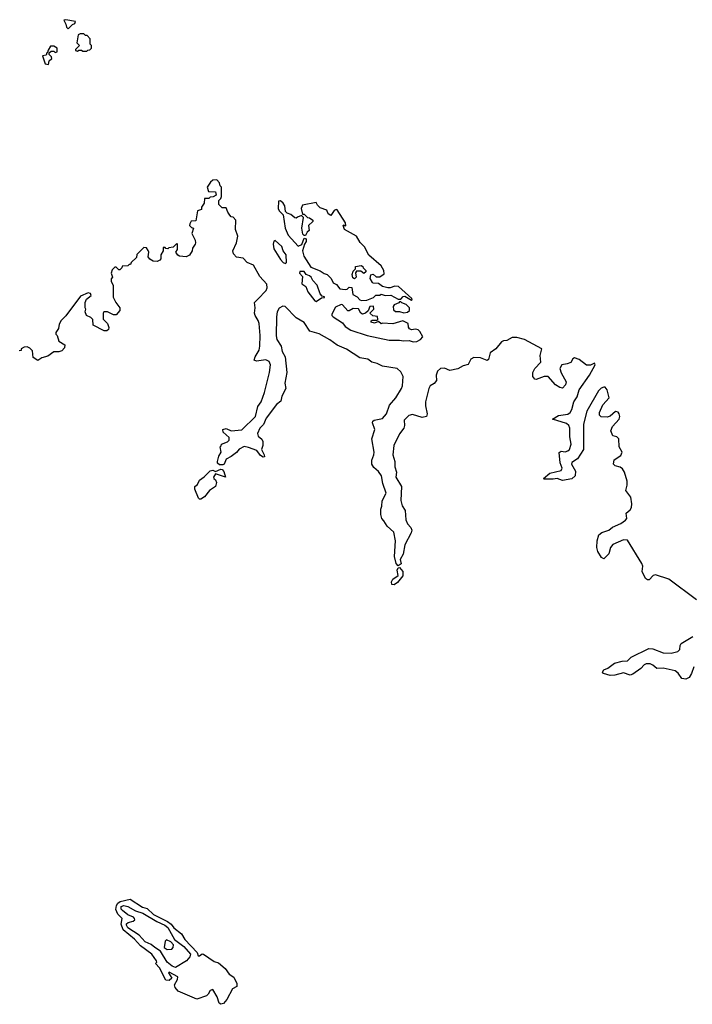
# Model space of a CAD drawing. Extents: x 2789571 to 2951634, y 860514 to 1033803.
# Tile 58 of 102: x 2838518 to 2843594, y 1017758 to 1025189. Entities that reach past the tile are written whole.
import ezdxf

# ---------------------------------------------------------------- set-up
doc = ezdxf.new("R2010")
doc.units = 0

msp = doc.modelspace()

# ---------------------------------------------------------------- linework, layer by layer
at = {"layer": '0CON05XD'}
for points in [[(2838885, 1025120), (2838917, 1025153), (2838935, 1025160), (2838940, 1025175), (2838865, 1025188.8), (2838850, 1025185), (2838867.5, 1025155), (2838872.5, 1025132.5), (2838885, 1025120)], [(2839025, 1024950), (2839031.7, 1024958.3), (2839048.3, 1024961.7), (2839060, 1024975), (2839060, 1024995), (2839050, 1025005), (2839050, 1025045), (2839028.3, 1025068.3), (2839015, 1025070), (2839001.7, 1025081.7), (2838975, 1025082.5), (2838960, 1025075), (2838950, 1025015), (2838970, 1024995), (2838940, 1024965), (2838940, 1024955), (2838955, 1024950), (2838965, 1024960), (2838985, 1024960), (2838995, 1024950), (2839025, 1024950)], [(2838735, 1024850), (2838741.7, 1024878.3), (2838760, 1024895), (2838758.3, 1024908.3), (2838740, 1024925), (2838741.7, 1024938.3), (2838755, 1024950), (2838775, 1024950), (2838785, 1024940), (2838800, 1024945), (2838800, 1024975), (2838775, 1024990), (2838751.7, 1024988.3), (2838731.7, 1024958.3), (2838728.3, 1024941.7), (2838721.7, 1024938.3), (2838718.3, 1024921.7), (2838690, 1024915), (2838710, 1024855), (2838735, 1024850)], [(2842648.3, 1022591.7), (2842608.8, 1022585), (2842593, 1022557), (2842603.3, 1022523.3), (2842642, 1022455), (2842637.6, 1022432.4), (2842615, 1022408.8), (2842595, 1022412.5), (2842562.6, 1022432.6), (2842505, 1022495.6), (2842475, 1022496.9), (2842415, 1022473.3), (2842405, 1022476.7), (2842391.2, 1022495), (2842390, 1022525), (2842404.5, 1022555.5), (2842450, 1022605), (2842445.7, 1022655), (2842458.6, 1022705), (2842328, 1022775), (2842269.4, 1022789.4), (2842235, 1022789.1), (2842195, 1022767.5), (2842170, 1022765), (2842155, 1022756.7), (2842110, 1022705), (2842068.8, 1022675), (2842056, 1022625), (2842045, 1022616.2), (2841995, 1022637.5), (2841945, 1022640), (2841922.7, 1022627.3), (2841903.3, 1022586.7), (2841865, 1022577.5), (2841825, 1022552.5), (2841765, 1022541.2), (2841725, 1022557.5), (2841693.3, 1022555), (2841670, 1022535), (2841662, 1022505), (2841663.8, 1022465), (2841645, 1022442), (2841616.2, 1022425), (2841605.6, 1022405), (2841579.4, 1022305), (2841579.4, 1022275), (2841592, 1022215), (2841587.5, 1022195), (2841555, 1022186), (2841481.7, 1022208.3), (2841455, 1022202.5), (2841420, 1022165), (2841422.2, 1022125), (2841416.9, 1022105), (2841385, 1022064), (2841340.6, 1021975), (2841334.3, 1021904.3), (2841350, 1021855), (2841349.1, 1021815), (2841361.4, 1021775), (2841357.5, 1021735), (2841400, 1021665), (2841395, 1021560), (2841405, 1021520), (2841427.5, 1021485), (2841432.5, 1021415), (2841443.3, 1021385), (2841470, 1021355), (2841477.5, 1021335), (2841472.5, 1021315), (2841423.3, 1021225), (2841410.8, 1021155), (2841388.8, 1021115), (2841396.9, 1021083.1), (2841375, 1021067.5), (2841360, 1021085), (2841346.4, 1021136.4), (2841353.3, 1021255), (2841341.7, 1021321.7), (2841290, 1021365), (2841267, 1021407), (2841250, 1021425), (2841242.5, 1021455), (2841242.5, 1021495), (2841251.7, 1021518.3), (2841253, 1021557), (2841282.5, 1021615), (2841257.3, 1021687.3), (2841249.2, 1021745), (2841225, 1021780), (2841190, 1021810), (2841176.2, 1021835), (2841176, 1021865), (2841191.2, 1021905), (2841192, 1021925), (2841174.2, 1022025), (2841199.2, 1022095), (2841180, 1022145), (2841182.1, 1022157.9), (2841192.6, 1022167.4), (2841255, 1022178.6), (2841286.5, 1022215), (2841309.8, 1022280.2), (2841355.8, 1022335), (2841398.9, 1022405), (2841406.6, 1022426.6), (2841410.8, 1022495), (2841395, 1022530), (2841367.5, 1022555), (2841255, 1022573.3), (2841215, 1022593.3), (2841175, 1022603.8), (2841145, 1022626.2), (2841085, 1022636.7), (2840985, 1022701.2), (2840913, 1022733), (2840857.5, 1022772.5), (2840777.5, 1022817.5), (2840707, 1022837), (2840665, 1022903.3), (2840605, 1022938.8), (2840522.5, 1023025), (2840505, 1023027.5), (2840475, 1023011.2), (2840462.2, 1022985), (2840456.4, 1022945), (2840453.6, 1022803.6), (2840458.6, 1022775), (2840491.9, 1022725), (2840498.9, 1022685), (2840520.5, 1022645), (2840534, 1022525), (2840518.8, 1022445), (2840526.7, 1022405), (2840495, 1022347.5), (2840489.4, 1022310.6), (2840456, 1022285), (2840378.3, 1022181.7), (2840356.7, 1022133.3), (2840330, 1022105), (2840313.3, 1022065), (2840317.5, 1022045), (2840345, 1022022.5), (2840353.3, 1022005), (2840352.5, 1021975), (2840342.5, 1021945), (2840363.3, 1021905), (2840365, 1021890), (2840355, 1021886.7), (2840335, 1021898.8), (2840308, 1021938), (2840245, 1021960), (2840211.7, 1021968.3), (2840173.9, 1021946.1), (2840155, 1021922.5), (2840115, 1021892.5), (2840075, 1021872.5), (2840060, 1021835), (2840051.7, 1021828.3), (2840025, 1021830), (2840011.7, 1021841.7), (2840010, 1021855), (2840020, 1021895), (2840037.5, 1021925), (2840030, 1021965), (2840038.3, 1021971.7), (2840040, 1021985), (2840087, 1022003), (2840100, 1022015), (2840100, 1022035), (2840052.5, 1022075), (2840050, 1022095), (2840075, 1022102.5), (2840115, 1022086.2), (2840195, 1022092.5), (2840297.3, 1022192.7), (2840315, 1022270), (2840340, 1022305), (2840365.5, 1022374.5), (2840403.5, 1022525), (2840411.9, 1022585), (2840400.2, 1022610.2), (2840375, 1022622.2), (2840305, 1022611.2), (2840288.3, 1022618.3), (2840293.8, 1022645), (2840324, 1022695), (2840330.8, 1022725), (2840333.3, 1022805), (2840325.5, 1022895), (2840318.3, 1022918.3), (2840294.4, 1022955), (2840290.6, 1022975), (2840294.4, 1023015), (2840289.2, 1023055), (2840315, 1023079.4), (2840378.1, 1023145), (2840385.6, 1023165), (2840383.4, 1023193.4), (2840329.7, 1023249.7), (2840283.3, 1023335), (2840235.8, 1023355.8), (2840205, 1023390), (2840155, 1023396.7), (2840130.5, 1023420.5), (2840126.2, 1023445), (2840153.3, 1023505), (2840163.3, 1023555), (2840147.5, 1023605), (2840150, 1023675), (2840128.3, 1023698.3), (2840115, 1023700), (2840103.6, 1023713.6), (2840087.5, 1023735), (2840075, 1023770), (2840045, 1023770), (2840020, 1023795), (2840020, 1023825), (2840035, 1023840), (2840040, 1023855), (2840040, 1023925), (2840030, 1023935), (2840027, 1023957), (2840005, 1023980), (2839975, 1023977.5), (2839957, 1023963), (2839932.5, 1023925), (2839941.7, 1023891.7), (2839995, 1023890), (2840000, 1023865), (2839977, 1023853), (2839955, 1023850), (2839945, 1023840), (2839911.7, 1023838.3), (2839910, 1023805), (2839890, 1023775), (2839890, 1023755), (2839860, 1023745), (2839848.3, 1023671.7), (2839811.7, 1023668.3), (2839803, 1023647), (2839800, 1023635), (2839815, 1023620), (2839830, 1023615), (2839817.5, 1023575), (2839843.3, 1023525), (2839843.8, 1023505), (2839843.3, 1023495), (2839823.3, 1023465), (2839820, 1023445), (2839799.3, 1023410.7), (2839775, 1023400), (2839723.6, 1023403.6), (2839710.7, 1023410.7), (2839697.5, 1023435), (2839710, 1023455), (2839710, 1023495), (2839705, 1023500), (2839677, 1023473), (2839642.5, 1023467.5), (2839635, 1023460), (2839621.7, 1023461.7), (2839615, 1023470), (2839601.7, 1023468.3), (2839600, 1023445), (2839582.5, 1023415), (2839582.5, 1023385), (2839576.4, 1023373.6), (2839555, 1023362.5), (2839525, 1023367.5), (2839500.7, 1023380.7), (2839488.3, 1023398.3), (2839492.5, 1023435), (2839486.4, 1023446.4), (2839475, 1023467.5), (2839455, 1023470), (2839402.5, 1023417.5), (2839400, 1023395), (2839360, 1023355), (2839355, 1023340), (2839345, 1023340), (2839335, 1023330), (2839291.7, 1023328.3), (2839290, 1023315), (2839275, 1023300), (2839265, 1023300), (2839245, 1023320), (2839235, 1023320), (2839215, 1023300), (2839207.5, 1023275), (2839217.5, 1023245), (2839208.3, 1023231.7), (2839207.5, 1023215), (2839223, 1023183), (2839223.8, 1023095), (2839243.3, 1023055), (2839272.5, 1023015), (2839272.5, 1022995), (2839245, 1022960), (2839225, 1022960), (2839180, 1022985), (2839152.5, 1022985), (2839147.5, 1022975), (2839148.3, 1022928.3), (2839180, 1022895), (2839190, 1022865), (2839188.3, 1022851.7), (2839175, 1022840), (2839155, 1022840), (2839073.6, 1022883.6), (2839070, 1022925), (2839055, 1022940), (2839022.5, 1022955), (2839012.5, 1022985), (2839017.5, 1023005), (2839012.5, 1023015), (2839013.3, 1023055), (2839021.2, 1023078.8), (2839056.4, 1023106.4), (2839053, 1023123), (2839035, 1023127.5), (2838977, 1023103), (2838866.4, 1022953.6), (2838830.7, 1022919.3), (2838815, 1022890), (2838811.7, 1022858.3), (2838791.7, 1022828.3), (2838790, 1022815), (2838800, 1022805), (2838813.6, 1022763.6), (2838857.5, 1022735), (2838857, 1022713), (2838835, 1022690), (2838813, 1022683), (2838775, 1022682.5), (2838729.7, 1022650.3), (2838685, 1022637.5), (2838655, 1022617.5), (2838619.3, 1022639.3), (2838615, 1022690), (2838595, 1022710), (2838575, 1022720), (2838553, 1022717), (2838530, 1022705), (2838528.3, 1022691.7), (2838515, 1022690)], [(2841098.3, 1023068.3), (2841137, 1023073), (2841188.3, 1023091.7), (2841205, 1023110), (2841235, 1023110), (2841245, 1023117.5), (2841277, 1023107), (2841319.3, 1023109.3), (2841375, 1023080), (2841395, 1023080), (2841410.7, 1023099.3), (2841425, 1023102.5), (2841475, 1023072.5), (2841480, 1023075), (2841477.5, 1023085), (2841375.9, 1023175.9), (2841348, 1023178), (2841315, 1023166), (2841295, 1023166), (2841256.1, 1023176.1), (2841225, 1023196.7), (2841185, 1023200), (2841180, 1023205), (2841162.5, 1023235), (2841167, 1023263), (2841185, 1023267.5), (2841208.8, 1023248.8), (2841235, 1023247.1), (2841269.7, 1023270.3), (2841266.9, 1023295), (2841245, 1023330.6), (2841152.1, 1023412.1), (2841119.4, 1023475), (2841087, 1023507), (2841059.2, 1023555), (2840970, 1023605), (2840960, 1023635), (2840965, 1023640), (2840975, 1023630), (2840980, 1023635), (2840977.5, 1023655), (2840915, 1023752.5), (2840905, 1023756.7), (2840892.3, 1023747.7), (2840865, 1023710), (2840845, 1023722.5), (2840835, 1023750), (2840785, 1023770), (2840765, 1023790), (2840755, 1023810), (2840651.7, 1023788.3), (2840642.5, 1023765), (2840651.7, 1023721.7), (2840665, 1023720), (2840690, 1023695), (2840705, 1023692.5), (2840730, 1023675), (2840730, 1023665), (2840697.5, 1023635), (2840701.7, 1023598.3), (2840687.5, 1023585), (2840675, 1023560), (2840665, 1023560), (2840655, 1023570), (2840647.5, 1023615), (2840660, 1023695), (2840645, 1023710), (2840615, 1023697.5), (2840605, 1023690), (2840595, 1023692.5), (2840565, 1023717.5), (2840537.5, 1023727.5), (2840525, 1023740), (2840518.8, 1023785), (2840506.2, 1023805), (2840485, 1023822.5), (2840471.2, 1023818.8), (2840468, 1023765), (2840476.7, 1023745), (2840507.5, 1023715), (2840521.2, 1023615), (2840545, 1023562.5), (2840618.3, 1023478.3), (2840646.7, 1023493.3), (2840665, 1023540), (2840680, 1023535), (2840680, 1023515), (2840667.5, 1023495), (2840652.5, 1023445), (2840661.2, 1023405), (2840715, 1023320), (2840785, 1023293.8), (2840815, 1023272.5), (2840837.5, 1023265), (2840867.5, 1023235), (2840883.6, 1023203.6), (2840910, 1023190), (2840935, 1023157.5), (2840975, 1023151.2), (2840990, 1023155), (2841005, 1023170), (2841025, 1023167.5), (2841032.5, 1023115), (2841065, 1023097.5), (2841083.6, 1023073.6), (2841098.3, 1023068.3)], [(2840525, 1023347.5), (2840532.5, 1023355), (2840530, 1023415), (2840506.2, 1023445), (2840495.8, 1023475.8), (2840445, 1023522.5), (2840435, 1023517.5), (2840430, 1023495), (2840435, 1023460), (2840485, 1023380), (2840507.5, 1023355), (2840525, 1023347.5)], [(2840755, 1023062.5), (2840795, 1023090), (2840817, 1023093), (2840818.3, 1023098.3), (2840801.7, 1023101.7), (2840785, 1023120), (2840763.3, 1023185), (2840730.7, 1023220.7), (2840716.4, 1023246.4), (2840706.2, 1023256.2), (2840680, 1023265), (2840665, 1023287.5), (2840631.7, 1023288.3), (2840630, 1023275), (2840651.7, 1023251.7), (2840647.5, 1023195), (2840677.5, 1023175), (2840691.2, 1023135), (2840745, 1023067.5), (2840755, 1023062.5)], [(2841045, 1023233.3), (2841031.7, 1023241.7), (2841027.5, 1023265), (2841035, 1023290), (2841051.7, 1023308.3), (2841053, 1023327), (2841095, 1023332.5), (2841106.7, 1023326.7), (2841110, 1023315), (2841130, 1023295), (2841130, 1023285), (2841115, 1023273.3), (2841091.7, 1023291.7), (2841060, 1023290), (2841052.5, 1023277.5), (2841057.5, 1023245), (2841045, 1023233.3)], [(2841487, 1022757), (2841515, 1022761.2), (2841542.5, 1022775), (2841560, 1022795), (2841537.5, 1022835), (2841525, 1022847.5), (2841505, 1022852.5), (2841475, 1022847.5), (2841460, 1022855), (2841451.7, 1022868.3), (2841450, 1022895), (2841410, 1022915), (2841335, 1022893.3), (2841255, 1022897.5), (2841245, 1022892.5), (2841225, 1022910), (2841195, 1022897.5), (2841170, 1022905), (2841170, 1022915), (2841178.3, 1022921.7), (2841215, 1022920), (2841220, 1022925), (2841218.3, 1022948.3), (2841183, 1022953), (2841160, 1022975), (2841190, 1023005), (2841187, 1023027), (2841160, 1023025), (2841148.3, 1022991.7), (2841127, 1022973), (2841105, 1022967.5), (2841092.5, 1022975), (2841075, 1023007.5), (2841035, 1023010), (2841005, 1022992.5), (2840995, 1022992.5), (2840955, 1023037.5), (2840945, 1023040), (2840901.7, 1023018.3), (2840873, 1022967), (2840873.3, 1022955), (2840882.5, 1022945), (2840955, 1022900), (2840973.6, 1022873.6), (2841016.4, 1022846.4), (2841140, 1022805), (2841305, 1022771.2), (2841385, 1022771.2), (2841415, 1022763.8), (2841457.5, 1022767.5), (2841487, 1022757)], [(2841417, 1022977), (2841445, 1022982.5), (2841460, 1022995), (2841460, 1023015), (2841435, 1023040), (2841401.7, 1023051.7), (2841395, 1023060), (2841385, 1023060), (2841378.3, 1023051.7), (2841343.3, 1023036.7), (2841337.5, 1023025), (2841338.3, 1022998.3), (2841355, 1022987.5), (2841385, 1022986.7), (2841417, 1022977)], [(2843625, 1020810.4), (2843415.5, 1020965.5), (2843315, 1020998.2), (2843298.6, 1020995), (2843268.2, 1020961.8), (2843255, 1020962.2), (2843241.8, 1020971.8), (2843214.6, 1021025), (2843219.6, 1021065), (2843213.9, 1021085), (2843105, 1021260.4), (2843075, 1021261.8), (2842993, 1021227), (2842977.5, 1021205), (2842963.3, 1021156.7), (2842925, 1021118.8), (2842909.4, 1021129.4), (2842880.4, 1021175), (2842872.7, 1021205), (2842875.4, 1021255), (2842889.1, 1021300.9), (2842910.8, 1021319.2), (2842965, 1021337.1), (2842990.7, 1021359.3), (2843055, 1021387.3), (2843089, 1021411), (2843099.2, 1021425), (2843095.6, 1021465), (2843125, 1021489.1), (2843135, 1021506), (2843137.7, 1021535), (2843130, 1021585), (2843091.8, 1021635), (2843103.2, 1021675), (2843103.3, 1021705), (2843082, 1021775), (2843067.9, 1021797.9), (2843050.3, 1021810.3), (2843010.4, 1021820.4), (2842997.9, 1021835), (2843004.2, 1021865.8), (2843055, 1021900), (2843064.6, 1021925), (2843041.8, 1021965), (2843039.1, 1022025), (2843025, 1022040), (2842995, 1022049.2), (2842978.5, 1022085), (2842990.5, 1022119.5), (2843040.9, 1022175), (2843046.6, 1022195), (2843042.1, 1022215), (2843035, 1022225.4), (2843015, 1022232.1), (2842972.8, 1022197.2), (2842950.8, 1022189.2), (2842905, 1022191.5), (2842893.5, 1022205), (2842894.5, 1022225), (2842919.1, 1022280.9), (2842966.9, 1022335), (2842950.8, 1022395), (2842935, 1022414.4), (2842925, 1022416.2), (2842905, 1022407.9), (2842885, 1022386.7), (2842798.9, 1022235), (2842772.1, 1022135), (2842772.5, 1021945), (2842727.1, 1021875), (2842685, 1021845.8), (2842681.4, 1021835), (2842712.5, 1021782.5), (2842710, 1021745), (2842683.9, 1021723.9), (2842615, 1021710), (2842575, 1021726.7), (2842545, 1021720), (2842475, 1021720), (2842470, 1021725), (2842517.5, 1021765), (2842604, 1021786), (2842610.8, 1021805), (2842597.8, 1021845), (2842588, 1021922), (2842605, 1021932), (2842635, 1021927.8), (2842655.3, 1021934.7), (2842666, 1021946), (2842680.5, 1021985), (2842669.4, 1022039.4), (2842668.5, 1022105), (2842662.5, 1022125), (2842645, 1022140), (2842540, 1022175), (2842585, 1022201.4), (2842655, 1022212.2), (2842672.9, 1022225), (2842685, 1022246.2), (2842700.9, 1022305), (2842725, 1022341.2), (2842739.5, 1022395), (2842818.2, 1022505), (2842860, 1022585), (2842855, 1022596), (2842825, 1022582.5), (2842795, 1022580.8), (2842738.8, 1022625), (2842705, 1022635.6), (2842691.9, 1022628.1), (2842677.9, 1022602.1), (2842648.3, 1022591.7)], [(2839885, 1021570), (2839875, 1021570), (2839868.3, 1021578.3), (2839840, 1021645), (2839840, 1021665), (2839860, 1021680), (2839875, 1021713.3), (2839911.2, 1021738.8), (2839955, 1021783.8), (2839975, 1021788.8), (2839995, 1021780), (2840035, 1021797.5), (2840045, 1021793.3), (2840057.7, 1021777.7), (2840070, 1021735), (2839995, 1021760), (2839980, 1021735), (2839982.5, 1021725), (2839996.1, 1021716.1), (2840003.8, 1021695), (2839996.7, 1021665), (2839950, 1021635), (2839913, 1021587), (2839885, 1021570)], [(2841345, 1020923.8), (2841326.1, 1020926.1), (2841324.3, 1020945), (2841335, 1020966), (2841373.3, 1020995), (2841366.2, 1021035), (2841375, 1021052.5), (2841385, 1021053.3), (2841408.6, 1021025), (2841408.8, 1020991.2), (2841369.5, 1020940.5), (2841345, 1020923.8)], [(2843605.4, 1020305), (2843586.8, 1020253.2), (2843571.1, 1020225), (2843545, 1020210.4), (2843515, 1020215.5), (2843487.7, 1020257.8), (2843464.7, 1020274.7), (2843375, 1020294.1), (2843325, 1020292.5), (2843296.6, 1020316.6), (2843275, 1020326.2), (2843245, 1020326.2), (2843231.2, 1020318.8), (2843205, 1020291.5), (2843145, 1020250), (2843125, 1020242.9), (2843075, 1020260), (2843009.3, 1020240.7), (2842975, 1020240), (2842924.2, 1020254.2), (2842916.2, 1020265), (2842925, 1020282), (2842956.1, 1020293.9), (2843007.2, 1020332.8), (2843065, 1020348.1), (2843105, 1020350.8), (2843133.6, 1020376.4), (2843265, 1020443.5), (2843295, 1020440.9), (2843375, 1020410), (2843435, 1020408.8), (2843485, 1020419.5), (2843500.5, 1020435), (2843501.9, 1020465), (2843509.6, 1020480.4), (2843597.3, 1020532.7)], [(2840035, 1017757.5), (2840022.5, 1017765), (2840007.5, 1017815), (2839975, 1017870), (2839955, 1017862.5), (2839941.2, 1017835), (2839927.8, 1017822.2), (2839855, 1017797.5), (2839715, 1017857.1), (2839691.8, 1017885), (2839685.4, 1017905), (2839708.2, 1017945), (2839710.6, 1017965), (2839645, 1018001.2), (2839641.4, 1017995), (2839665.5, 1017954.5), (2839645, 1017937.9), (2839620.5, 1017940.5), (2839573.2, 1018033.2), (2839542.5, 1018065), (2839552.5, 1018075), (2839550, 1018085), (2839515.6, 1018135.6), (2839429.9, 1018199.9), (2839385, 1018250.4), (2839299.7, 1018319.7), (2839283.6, 1018363.6), (2839290.3, 1018405), (2839258.5, 1018438.5), (2839243.1, 1018473.1), (2839247.9, 1018502.1), (2839259.4, 1018520.6), (2839276.6, 1018533.4), (2839351.5, 1018551.5), (2839445, 1018491.1), (2839479.8, 1018479.8), (2839526.9, 1018435), (2839632.2, 1018382.2), (2839661.3, 1018361.3), (2839682.1, 1018335), (2839739.4, 1018289.4), (2839765, 1018247.8), (2839857.6, 1018147.6), (2839865, 1018123.3), (2839875, 1018122.9), (2839895, 1018139.2), (2839905, 1018136.5), (2839985, 1018080.6), (2840019.5, 1018069.5), (2840067.6, 1018027.6), (2840100, 1017985), (2840135, 1017961.2), (2840156, 1017915), (2840157, 1017893), (2840123.3, 1017875), (2840080, 1017795), (2840055, 1017763.3), (2840035, 1017757.5)], [(2839695, 1018034.4), (2839669.2, 1018045), (2839630.6, 1018075), (2839579.8, 1018159.8), (2839537.3, 1018185), (2839509.6, 1018209.6), (2839465, 1018229.3), (2839419.1, 1018279.1), (2839334.8, 1018335), (2839323.1, 1018355), (2839325, 1018365.4), (2839335.8, 1018374.3), (2839374.1, 1018385.9), (2839385.8, 1018395), (2839385.6, 1018405), (2839375.9, 1018415.9), (2839335, 1018433.2), (2839294.7, 1018465), (2839284.8, 1018475), (2839285, 1018496.2), (2839305, 1018503.7), (2839335, 1018495.9), (2839391.7, 1018461.8), (2839447.1, 1018445), (2839552.8, 1018382.8), (2839613.8, 1018355), (2839635, 1018338.2), (2839687.3, 1018247.3), (2839756.8, 1018195), (2839806.1, 1018135), (2839801.8, 1018115), (2839777.7, 1018085), (2839695, 1018034.4)], [(2839631.7, 1018171.7), (2839665, 1018174.5), (2839677.1, 1018185), (2839677.6, 1018207.6), (2839658.4, 1018228.4), (2839625, 1018244), (2839615.7, 1018234.3), (2839608.6, 1018185), (2839631.7, 1018171.7)]]:
    msp.add_lwpolyline(points, dxfattribs=at)

doc.saveas('drawing.dxf')
